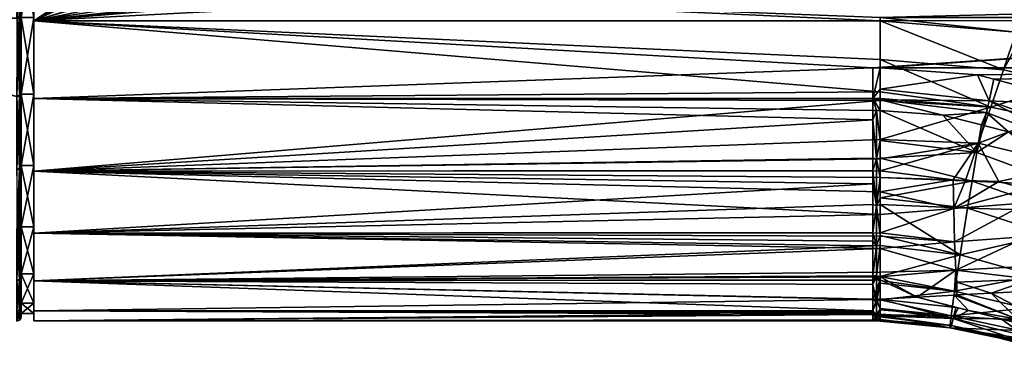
# Model space of a CAD drawing. Extents: x -0.141 to 0.141, y -0.203 to 0.024.
# Tile 4 of 256: x -0.102 to -0.037, y -0.113 to -0.09. Entities that reach past the tile are written whole.
import ezdxf

# ---------------------------------------------------------------- set-up
doc = ezdxf.new("R2010")
doc.units = 0
doc.layers.add('mesh', color=7, linetype='CONTINUOUS')

msp = doc.modelspace()

# ---------------------------------------------------------------- meshes
at = {"layer": 'mesh'}
mesh = msp.add_polyface(dxfattribs=at)
corners = [(-0.101, -0.090402, 0.019999), (-0.045158, -0.092953, 0.019658), (-0.045158, -0.095096, 0.019391), (-0.045658, -0.093501, -0.019726), (-0.101, -0.095539, -0.019274), (-0.045658, -0.095539, -0.019274), (-0.063173, -0.076947, 0.018556), (-0.061415, -0.086337, 0.019719), (-0.062313, -0.086752, 0.019774), (-0.064063, -0.072225, 0.017973), (-0.064944, -0.0675, 0.017432), (-0.060647, -0.065968, 0.015768), (-0.055519, -0.067687, 0.014513), (-0.057228, -0.06399, 0.013527), (-0.055924, -0.062908, 0.012217), (-0.05802, -0.08477, 0.019509), (-0.057987, -0.074541, 0.017421), (-0.059332, -0.070262, 0.01655), (-0.058811, -0.065022, 0.014715), (-0.05532, -0.083028, 0.019183), (-0.054295, -0.082366, 0.019059), (-0.053738, -0.071341, 0.015642), (-0.054053, -0.06626, 0.013254), (-0.052914, -0.064815, 0.011833), (-0.057228, -0.06399, -0.013527), (-0.055519, -0.067687, -0.014513), (-0.054053, -0.06626, -0.013254), (-0.052914, -0.064815, -0.011833), (-0.053933, -0.063334, -0.011286), (-0.060647, -0.065968, -0.015768), (-0.059332, -0.070262, -0.01655), (-0.058811, -0.065022, -0.014715), (-0.057987, -0.074541, -0.017421), (-0.055366, -0.082982, -0.019152), (-0.051981, -0.080444, -0.018592), (-0.056837, -0.084085, -0.019395), (-0.061455, -0.086255, -0.019696), (-0.063173, -0.076947, -0.018556), (-0.063193, -0.087071, -0.019808), (-0.052079, -0.069541, -0.014458), (-0.053738, -0.071341, -0.015642), (-0.05024, -0.078489, -0.017938), (-0.051178, -0.079543, -0.018291), (-0.061912, -0.061652, -0.015132), (-0.064944, -0.0675, -0.017432), (-0.064063, -0.072225, -0.017973), (-0.051027, -0.079524, 0.01833)]
mesh.append_faces([[corners[k] for k in face] for face in [(0, 1, 2, 2), (3, 4, 5, 5), (6, 7, 8, 8), (9, 10, 11, 11), (12, 13, 14, 14), (6, 15, 7, 7), (6, 16, 15, 15), (17, 16, 6, 6), (17, 12, 16, 16), (18, 12, 17, 17), (18, 13, 12, 12), (16, 19, 15, 15), (16, 20, 19, 19), (12, 21, 16, 16), (12, 22, 21, 21), (14, 22, 12, 12), (14, 23, 22, 22), (17, 11, 18, 18), (17, 9, 11, 11), (6, 9, 17, 17), (24, 25, 26, 26), (27, 28, 26, 26), (25, 29, 30, 30), (25, 31, 29, 29), (24, 31, 25, 25), (32, 33, 34, 34), (32, 35, 33, 33), (36, 37, 38, 38), (25, 39, 26, 26), (30, 40, 25, 25), (30, 32, 40, 40), (32, 41, 40, 40), (34, 42, 32, 32), (43, 29, 31, 31), (44, 30, 29, 29), (45, 30, 44, 44), (45, 32, 30, 30), (37, 32, 45, 45), (37, 35, 32, 32), (36, 35, 37, 37), (46, 20, 16, 16)]])
mesh = msp.add_polyface(dxfattribs=at)
corners = [(-0.05532, -0.083028, 0.019183), (0, -0.08905, 0.019967), (-0.05802, -0.08477, 0.019509), (-0.061415, -0.086337, 0.019719), (-0.062313, -0.086752, 0.019774), (-0.075, -0.08905, 0.019967), (-0.072084, -0.088935, 0.01996), (0, -0.079523, 0.018331), (-0.050173, -0.078533, 0.01799), (-0.048402, -0.076478, 0.017286), (0, -0.079523, -0.018331), (-0.048179, -0.076174, -0.017165), (-0.05024, -0.078489, -0.017938), (-0.071003, -0.088831, -0.019954), (-0.075, -0.08905, -0.019967), (0, -0.08905, -0.019967), (-0.055366, -0.082982, -0.019152), (-0.056837, -0.084085, -0.019395), (-0.051981, -0.080444, -0.018592), (-0.051178, -0.079543, -0.018291), (-0.036192, -0.091155, 0.019992), (-0.035717, -0.091205, 0.019991), (-0.037024, -0.093644, 0.019771), (-0.045158, -0.092953, 0.019658), (-0.037864, -0.09611, 0.019204), (-0.045158, -0.095096, 0.019391), (-0.045158, -0.090399, 0.019975), (-0.045158, -0.0902, 0.02), (-0.045031, -0.064837, 0.009025), (-0.045474, -0.066949, 0.011408), (-0.04676, -0.066106, 0.010768), (-0.04747, -0.068225, 0.012737), (-0.045051, -0.07041, 0.01412), (-0.045879, -0.072196, 0.015178), (-0.044962, -0.070217, 0.014005), (-0.044204, -0.067756, 0.012033), (-0.037979, -0.095696, -0.019279), (-0.03766, -0.094258, -0.019599), (-0.038742, -0.093976, -0.019646), (-0.045031, -0.064837, -0.009025), (-0.044132, -0.067379, -0.011604), (-0.043661, -0.065271, -0.009496), (-0.045474, -0.066949, -0.011408), (-0.044223, -0.067786, -0.01201), (-0.04747, -0.068225, -0.012737), (-0.04438, -0.06849, -0.012714), (-0.045129, -0.070434, -0.014044), (-0.046363, -0.064247, -0.008489), (-0.04676, -0.066106, -0.010768), (-0.045658, -0.095539, -0.019274), (-0.045158, -0.093501, -0.019726), (-0.045658, -0.093501, -0.019726), (-0.051027, -0.079524, 0.01833), (-0.044047, -0.067245, 0.011623), (-0.043702, -0.065386, 0.009543), (-0.045158, -0.094913, -0.019438), (-0.045158, -0.095616, -0.019242)]
mesh.append_faces([[corners[k] for k in face] for face in [(0, 1, 2, 2), (1, 3, 2, 2), (1, 4, 3, 3), (5, 6, 1, 1), (7, 8, 9, 9), (10, 11, 12, 12), (13, 14, 15, 15), (15, 16, 17, 17), (15, 18, 16, 16), (10, 19, 18, 18), (20, 21, 22, 22), (23, 24, 25, 25), (23, 22, 24, 24), (26, 22, 23, 23), (26, 20, 22, 22), (27, 20, 26, 26), (28, 29, 30, 30), (31, 32, 33, 33), (34, 32, 31, 31), (29, 34, 31, 31), (35, 34, 29, 29), (36, 37, 38, 38), (39, 40, 41, 41), (42, 40, 39, 39), (42, 43, 40, 40), (44, 43, 42, 42), (44, 45, 43, 43), (46, 45, 44, 44), (47, 42, 39, 39), (48, 42, 47, 47), (48, 44, 42, 42), (49, 50, 51, 51), (7, 52, 8, 8), (29, 53, 35, 35), (28, 53, 29, 29), (28, 54, 53, 53), (55, 38, 50, 50), (55, 36, 38, 38), (55, 56, 36, 36), (49, 55, 50, 50), (49, 56, 55, 55)]])
mesh = msp.add_polyface(dxfattribs=at)
corners = [(-0.075, -0.08905, 0.019967), (-0.045158, -0.0902, 0.02), (-0.045158, -0.090399, 0.019975), (0, -0.08905, 0.019967), (0, -0.090396, -0.019894), (-0.101, -0.090402, -0.019999), (-0.045658, -0.093501, -0.019726), (-0.068073, -0.088324, 0.019918), (-0.067008, -0.088162, 0.019907), (-0.072084, -0.088935, 0.01996), (-0.071003, -0.088831, -0.019954), (0, -0.08905, -0.019967), (-0.06811, -0.088179, -0.0199), (-0.063193, -0.087071, -0.019808), (-0.061455, -0.086255, -0.019696), (-0.053738, -0.071341, 0.015642), (-0.048402, -0.076478, 0.017286), (-0.050173, -0.078533, 0.01799), (-0.052079, -0.069541, 0.014458), (-0.054053, -0.06626, 0.013254), (-0.050051, -0.072766, 0.015756), (-0.048057, -0.075941, 0.017045), (-0.049846, -0.065902, 0.011425), (-0.04856, -0.070485, 0.014396), (-0.050778, -0.067697, 0.013055), (-0.04747, -0.068225, 0.012737), (-0.046476, -0.073483, 0.015941), (-0.052914, -0.064815, 0.011833), (-0.046342, -0.073195, 0.01577), (-0.045879, -0.072196, 0.015178), (-0.050051, -0.072766, -0.015756), (-0.050778, -0.067697, -0.013055), (-0.052079, -0.069541, -0.014458), (-0.04856, -0.070485, -0.014396), (-0.048044, -0.075946, -0.017055), (-0.046399, -0.07318, -0.015718), (-0.053738, -0.071341, -0.015642), (-0.04747, -0.068225, -0.012737), (-0.049846, -0.065902, -0.011425), (-0.045129, -0.070434, -0.014044), (-0.054053, -0.06626, -0.013254), (-0.055519, -0.067687, -0.014513), (-0.048179, -0.076174, -0.017165), (-0.05024, -0.078489, -0.017938), (-0.057987, -0.074541, -0.017421), (-0.051178, -0.079543, -0.018291), (-0.051027, -0.079524, 0.01833), (-0.057987, -0.074541, 0.017421), (-0.045797, -0.072168, -0.015229)]
mesh.append_faces([[corners[k] for k in face] for face in [(0, 1, 2, 2), (3, 1, 0, 0), (4, 5, 6, 6), (3, 7, 8, 8), (3, 9, 7, 7), (10, 11, 12, 12), (11, 13, 12, 12), (11, 14, 13, 13), (15, 16, 17, 17), (18, 15, 19, 19), (20, 15, 18, 18), (20, 16, 15, 15), (21, 16, 20, 20), (22, 23, 24, 24), (22, 25, 23, 23), (20, 26, 21, 21), (20, 23, 26, 26), (18, 23, 20, 20), (18, 24, 23, 23), (27, 24, 18, 18), (23, 28, 26, 26), (23, 29, 28, 28), (25, 29, 23, 23), (30, 31, 32, 32), (30, 33, 31, 31), (33, 34, 35, 35), (30, 34, 33, 33), (30, 36, 34, 34), (32, 36, 30, 30), (31, 37, 38, 38), (33, 37, 31, 31), (33, 39, 37, 37), (40, 32, 31, 31), (41, 36, 32, 32), (36, 42, 34, 34), (36, 43, 42, 42), (44, 45, 43, 43), (15, 17, 46, 46), (47, 15, 46, 46), (33, 35, 48, 48), (48, 39, 33, 33)]])
mesh = msp.add_polyface(dxfattribs=at)
corners = [(-0.101, -0.090402, 0.019999), (-0.080983, -0.088685, 0.019943), (-0.075, -0.08905, 0.019967), (-0.08208, -0.088476, 0.019921), (-0.045158, -0.090399, 0.019975), (-0.045158, -0.092953, 0.019658), (-0.045158, -0.095096, 0.019391), (-0.045158, -0.095521, 0.019229), (-0.101, -0.095539, 0.019274), (0, -0.090396, -0.019894), (-0.075, -0.08905, -0.019967), (-0.101, -0.090402, -0.019999), (-0.080564, -0.069907, 0.018426), (-0.075, -0.068778, 0.0188), (-0.075, -0.078914, 0.019383), (-0.086668, -0.074529, 0.017715), (-0.08443, -0.079057, 0.018835), (-0.087445, -0.078671, 0.018363), (-0.081325, -0.079223, 0.019156), (-0.085906, -0.070377, 0.01713), (-0.083287, -0.070225, 0.017892), (-0.086879, -0.087562, 0.019825), (-0.086668, -0.074528, -0.017715), (-0.087446, -0.078671, -0.018363), (-0.084431, -0.079057, -0.018835), (-0.085223, -0.08796, -0.019874), (-0.082067, -0.088296, -0.019903), (-0.075, -0.078914, -0.019383), (-0.075, -0.068778, -0.0188), (-0.081326, -0.079222, -0.019156), (-0.083288, -0.070225, -0.017892), (-0.069827, -0.068454, 0.018455), (-0.068946, -0.07842, 0.019183), (-0.072084, -0.088935, 0.01996), (-0.068073, -0.088324, 0.019918), (-0.067008, -0.088162, 0.019907), (-0.064063, -0.072225, 0.017973), (-0.063173, -0.076947, 0.018556), (-0.062313, -0.086752, 0.019774), (-0.068946, -0.07842, -0.019183), (-0.063173, -0.076947, -0.018556), (-0.064063, -0.072225, -0.017973), (-0.071003, -0.088831, -0.019954), (-0.06811, -0.088179, -0.0199), (-0.063193, -0.087071, -0.019808)]
mesh.append_faces([[corners[k] for k in face] for face in [(0, 1, 2, 2), (0, 3, 1, 1), (2, 4, 0, 0), (4, 5, 0, 0), (6, 7, 8, 8), (9, 10, 11, 11), (12, 13, 14, 14), (15, 16, 17, 17), (14, 2, 1, 1), (18, 14, 1, 1), (18, 12, 14, 14), (16, 12, 18, 18), (19, 16, 15, 15), (20, 12, 16, 16), (18, 21, 16, 16), (18, 3, 21, 21), (1, 3, 18, 18), (22, 23, 24, 24), (25, 24, 23, 23), (26, 24, 25, 25), (27, 28, 29, 29), (24, 30, 22, 22), (24, 29, 30, 30), (26, 29, 24, 24), (26, 27, 29, 29), (10, 27, 26, 26), (31, 32, 14, 14), (33, 2, 14, 14), (32, 33, 14, 14), (32, 34, 33, 33), (35, 34, 32, 32), (31, 36, 32, 32), (37, 32, 36, 36), (38, 32, 37, 37), (38, 35, 32, 32), (39, 40, 41, 41), (42, 43, 39, 39), (27, 42, 39, 39), (10, 42, 27, 27), (44, 39, 43, 43), (44, 40, 39, 39)]])
mesh = msp.add_polyface(dxfattribs=at)
corners = [(-0.030964, -0.096009, -0.019306), (-0.030533, -0.096233, -0.019269), (0, -0.093501, -0.019726), (-0.03766, -0.094258, -0.019599), (-0.038742, -0.093976, -0.019646), (-0.045158, -0.093501, -0.019726), (0, -0.08905, 0.019967), (0, -0.0902, 0.02), (-0.011289, -0.0902, 0.02), (-0.022579, -0.0902, 0.02), (-0.045158, -0.0902, 0.02), (0, -0.090396, -0.019894), (-0.045658, -0.093501, -0.019726), (0, -0.08905, -0.019967), (-0.075, -0.08905, -0.019967), (-0.022582, -0.095773, 0.019899), (-0.020897, -0.100926, 0.019708), (-0.021334, -0.100231, 0.019731), (-0.036192, -0.091155, 0.019992), (-0.035717, -0.091205, 0.019991), (-0.031876, -0.092417, 0.019966), (-0.029095, -0.093295, 0.019947), (-0.027737, -0.09411, 0.019924), (-0.025198, -0.095633, 0.019881), (-0.05532, -0.083028, 0.019183), (-0.054295, -0.082366, 0.019059), (-0.067008, -0.088162, 0.019907), (-0.062313, -0.086752, 0.019774), (0, -0.079523, 0.018331), (-0.046476, -0.073483, 0.015941), (-0.046342, -0.073195, 0.01577), (-0.048057, -0.075941, 0.017045), (-0.048402, -0.076478, 0.017286), (0, -0.079523, -0.018331), (-0.048044, -0.075946, -0.017055), (-0.048179, -0.076174, -0.017165), (-0.046399, -0.07318, -0.015718), (-0.056837, -0.084085, -0.019395), (-0.061455, -0.086255, -0.019696), (-0.051981, -0.080444, -0.018592), (-0.05024, -0.078489, -0.017938), (-0.051178, -0.079543, -0.018291), (-0.033053, -0.094574, 0.019722), (-0.037024, -0.093644, 0.019771), (-0.037864, -0.09611, 0.019204), (-0.029274, -0.096072, 0.019645), (-0.037979, -0.095696, -0.019279), (-0.022645, -0.098143, 0.019802), (-0.051027, -0.079524, 0.01833), (0, -0.072164, -0.015227), (-0.045797, -0.072168, -0.015229)]
mesh.append_faces([[corners[k] for k in face] for face in [(0, 1, 2, 2), (2, 3, 0, 0), (2, 4, 3, 3), (5, 4, 2, 2), (6, 7, 8, 8), (6, 9, 10, 10), (8, 9, 6, 6), (11, 5, 2, 2), (11, 12, 5, 5), (13, 14, 11, 11), (15, 9, 8, 8), (16, 17, 8, 8), (18, 10, 9, 9), (9, 19, 18, 18), (9, 20, 19, 19), (21, 20, 9, 9), (9, 22, 21, 21), (9, 23, 22, 22), (15, 23, 9, 9), (24, 25, 6, 6), (26, 27, 6, 6), (28, 29, 30, 30), (28, 31, 29, 29), (32, 31, 28, 28), (33, 34, 35, 35), (33, 36, 34, 34), (37, 38, 13, 13), (33, 39, 13, 13), (40, 41, 33, 33), (19, 20, 42, 42), (43, 42, 44, 44), (43, 19, 42, 42), (45, 22, 23, 23), (21, 22, 45, 45), (42, 21, 45, 45), (20, 21, 42, 42), (46, 0, 3, 3), (8, 47, 15, 15), (6, 48, 28, 28), (25, 48, 6, 6), (49, 50, 33, 33)]])
mesh = msp.add_polyface(dxfattribs=at)
corners = [(-0.101, -0.0902, -0.0195), (-0.101, -0.085251, -0.019378), (-0.101, -0.085153, -0.018836), (-0.101, -0.090402, -0.019999), (-0.101, -0.095247, -0.018836), (-0.101, -0.095539, -0.019274), (-0.101, -0.0902, 0.0195), (-0.101, -0.095539, 0.019274), (-0.101, -0.095247, 0.018836), (-0.101, -0.090402, 0.019999), (-0.101, -0.085153, 0.018836), (-0.101, -0.085251, 0.019378), (-0.101, -0.08045, 0.016887), (-0.101, -0.080434, 0.017453), (-0.086879, -0.087562, 0.019825), (-0.08208, -0.088476, 0.019921), (-0.088994, -0.08687, 0.019706), (-0.091549, -0.086034, 0.019561), (-0.092326, -0.085665, 0.019464), (-0.045158, -0.095096, 0.019391), (-0.088954, -0.086748, -0.01966), (-0.092331, -0.085652, -0.019466), (-0.085223, -0.08796, -0.019874), (-0.082067, -0.088296, -0.019903), (-0.075, -0.08905, -0.019967), (-0.045658, -0.093501, -0.019726), (-0.095458, -0.084056, -0.018989), (-0.097399, -0.082992, -0.018656), (-0.09327, -0.085254, -0.019364), (-0.092854, -0.085482, -0.019436), (-0.098383, -0.082207, -0.018286), (-0.093182, -0.085257, 0.019356), (-0.098602, -0.082137, 0.018303), (-0.098437, -0.082244, 0.018343), (-0.09426, -0.080693, 0.017957), (-0.090323, -0.078061, 0.017717), (-0.087445, -0.078671, 0.018363), (-0.08443, -0.079057, 0.018835), (-0.087446, -0.078671, -0.018363), (-0.090324, -0.07806, -0.017717), (-0.09426, -0.080692, -0.017957), (-0.095519, -0.084146, 0.019062)]
mesh.append_faces([[corners[k] for k in face] for face in [(0, 1, 2, 2), (0, 3, 1, 1), (4, 3, 0, 0), (4, 5, 3, 3), (6, 7, 8, 8), (6, 9, 7, 7), (10, 9, 6, 6), (10, 11, 9, 9), (12, 11, 10, 10), (12, 13, 11, 11), (9, 14, 15, 15), (16, 14, 9, 9), (9, 17, 16, 16), (9, 18, 17, 17), (11, 18, 9, 9), (9, 19, 7, 7), (20, 21, 3, 3), (3, 22, 20, 20), (3, 23, 22, 22), (24, 23, 3, 3), (25, 3, 5, 5), (1, 26, 27, 27), (1, 28, 26, 26), (3, 28, 1, 1), (3, 29, 28, 28), (21, 29, 3, 3), (27, 30, 1, 1), (11, 31, 18, 18), (11, 32, 33, 33), (13, 32, 11, 11), (18, 31, 34, 34), (35, 17, 18, 18), (36, 16, 17, 17), (37, 14, 16, 16), (22, 38, 20, 20), (39, 28, 29, 29), (39, 26, 28, 28), (40, 27, 26, 26), (11, 41, 31, 31), (11, 33, 41, 41), (34, 31, 41, 41)]])
mesh = msp.add_polyface(dxfattribs=at)
corners = [(-0.101, -0.095247, 0.018836), (-0.10184, -0.095247, 0.018836), (-0.101, -0.0902, 0.0195), (-0.101, -0.095247, -0.018836), (-0.10184, -0.0902, -0.0195), (-0.10184, -0.095247, -0.018836), (-0.101, -0.0902, -0.0195), (-0.10184, -0.085153, -0.018836), (-0.101, -0.085153, -0.018836), (-0.101, -0.085153, 0.018836), (-0.10184, -0.0902, 0.0195), (-0.10184, -0.085153, 0.018836), (-0.10184, -0.09528, -0.019048), (-0.10184, -0.090177, -0.019714), (-0.10184, -0.085075, -0.019036), (-0.10184, -0.08512, 0.019048), (-0.10184, -0.090223, 0.019714), (-0.10184, -0.095325, 0.019036), (-0.101866, -0.090224, 0.019836), (-0.101866, -0.095357, 0.019154), (-0.101866, -0.095311, -0.019166), (-0.101866, -0.090176, -0.019836), (-0.101866, -0.085043, -0.019154), (-0.101866, -0.085089, 0.019166), (-0.101957, -0.090224, 0.019952), (-0.101957, -0.095387, 0.019266), (-0.101957, -0.095341, -0.019278), (-0.101957, -0.090176, -0.019952), (-0.101957, -0.085013, -0.019266), (-0.101957, -0.085059, 0.019278), (-0.102092, -0.090224, 0.02001), (-0.102142, -0.095403, 0.019326), (-0.102142, -0.095357, -0.019338), (-0.102142, -0.090176, -0.020014), (-0.102142, -0.084997, -0.019326), (-0.120825, -0.089433, 0.019836), (-0.102142, -0.085043, 0.019338), (-0.120773, -0.090224, 0.019851), (-0.120978, -0.091785, 0.019786), (-0.120825, -0.091013, 0.019834)]
mesh.append_faces([[corners[k] for k in face] for face in [(0, 1, 2, 2), (3, 4, 5, 5), (6, 4, 3, 3), (6, 7, 4, 4), (8, 7, 6, 6), (9, 10, 11, 11), (2, 10, 9, 9), (2, 1, 10, 10), (4, 12, 5, 5), (4, 13, 12, 12), (7, 13, 4, 4), (7, 14, 13, 13), (10, 15, 11, 11), (10, 16, 15, 15), (1, 16, 10, 10), (1, 17, 16, 16), (17, 18, 16, 16), (17, 19, 18, 18), (13, 20, 12, 12), (13, 21, 20, 20), (14, 21, 13, 13), (14, 22, 21, 21), (16, 23, 15, 15), (16, 18, 23, 23), (19, 24, 18, 18), (19, 25, 24, 24), (21, 26, 20, 20), (21, 27, 26, 26), (22, 27, 21, 21), (22, 28, 27, 27), (18, 24, 29, 29), (25, 30, 24, 24), (24, 30, 29, 29), (25, 31, 30, 30), (27, 32, 26, 26), (27, 33, 32, 32), (28, 33, 27, 27), (28, 34, 33, 33), (30, 35, 36, 36), (31, 37, 30, 30), (38, 39, 31, 31)]])
mesh = msp.add_polyface(dxfattribs=at)
corners = [(-0.039528, -0.100932, 0.01707), (-0.040315, -0.102787, 0.015689), (-0.040342, -0.100904, 0.01706), (-0.037343, -0.101009, 0.017097), (-0.032439, -0.099962, 0.018107), (-0.034019, -0.101901, 0.016974), (-0.035517, -0.101499, 0.017029), (-0.0387, -0.098483, 0.018313), (-0.034291, -0.096845, 0.019129), (-0.037864, -0.09611, 0.019204), (-0.033053, -0.094574, 0.019722), (-0.027753, -0.099878, 0.018867), (-0.031411, -0.102904, 0.01685), (-0.032597, -0.102283, 0.016922), (-0.045158, -0.098237, 0.018189), (-0.03277, -0.102236, 0.016928), (-0.030865, -0.098056, 0.019016), (-0.029274, -0.096072, 0.019645), (-0.038153, -0.096462, -0.019055), (-0.041027, -0.096639, -0.01896), (-0.038487, -0.097276, -0.018787), (-0.032337, -0.099723, -0.018136), (-0.032021, -0.099922, -0.018085), (-0.031634, -0.098981, -0.018486), (-0.03277, -0.099451, -0.018205), (-0.036691, -0.097727, -0.018665), (-0.038347, -0.097311, -0.018777), (-0.029537, -0.101487, -0.017688), (-0.031261, -0.098062, -0.018818), (-0.030964, -0.096009, -0.019306), (-0.037979, -0.095696, -0.019279), (-0.030533, -0.096233, -0.019269), (-0.045158, -0.095616, -0.019242), (-0.032883, -0.101271, -0.017323), (-0.038784, -0.099081, -0.018036), (-0.039104, -0.100987, -0.017016), (-0.033473, -0.102942, -0.016251), (-0.030182, -0.102881, -0.016826)]
mesh.append_faces([[corners[k] for k in face] for face in [(0, 1, 2, 2), (0, 3, 1, 1), (4, 5, 6, 6), (7, 0, 2, 2), (3, 0, 7, 7), (3, 4, 6, 6), (7, 4, 3, 3), (7, 8, 4, 4), (9, 8, 7, 7), (9, 10, 8, 8), (11, 12, 13, 13), (7, 14, 9, 9), (4, 15, 5, 5), (4, 16, 15, 15), (8, 16, 4, 4), (8, 17, 16, 16), (10, 17, 8, 8), (16, 13, 15, 15), (16, 11, 13, 13), (18, 19, 20, 20), (21, 22, 23, 23), (23, 24, 21, 21), (23, 25, 24, 24), (18, 25, 23, 23), (18, 26, 25, 25), (20, 26, 18, 18), (22, 27, 23, 23), (28, 29, 30, 30), (28, 31, 29, 29), (30, 23, 28, 28), (30, 18, 23, 23), (32, 18, 30, 30), (33, 34, 35, 35), (33, 21, 24, 24), (33, 22, 21, 21), (25, 33, 24, 24), (25, 34, 33, 33), (26, 34, 25, 25), (34, 20, 19, 19), (26, 20, 34, 34), (36, 33, 35, 35), (37, 22, 33, 33)]])
mesh = msp.add_polyface(dxfattribs=at)
corners = [(-0.10184, -0.104156, 0.013923), (-0.101904, -0.104288, 0.014054), (-0.101866, -0.100138, 0.017166), (-0.101866, -0.10739, 0.009897), (-0.10184, -0.104123, -0.013956), (-0.101904, -0.104254, -0.014088), (-0.101866, -0.107366, -0.009938), (-0.101866, -0.100097, -0.01719), (-0.101957, -0.095387, 0.019266), (-0.101866, -0.095357, 0.019154), (-0.101957, -0.100196, 0.017267), (-0.101957, -0.10749, 0.009955), (-0.101866, -0.109366, 0.005111), (-0.101957, -0.109478, 0.005141), (-0.101866, -0.110036, -0.000024), (-0.101957, -0.110152, -0.000024), (-0.101866, -0.109354, -0.005157), (-0.101957, -0.109466, -0.005187), (-0.101957, -0.107467, -0.009996), (-0.101957, -0.100155, -0.01729), (-0.101866, -0.095311, -0.019166), (-0.101957, -0.095341, -0.019278), (-0.102021, -0.104351, 0.014118), (-0.102021, -0.104318, -0.014151), (-0.102142, -0.095403, 0.019326), (-0.102142, -0.100228, 0.017321), (-0.102142, -0.104369, 0.014135), (-0.102142, -0.107545, 0.009986), (-0.102142, -0.109538, 0.005157), (-0.102142, -0.110214, -0.000024), (-0.102142, -0.109526, -0.005203), (-0.102142, -0.107521, -0.010028), (-0.102142, -0.104335, -0.014169), (-0.102142, -0.100186, -0.017345), (-0.102142, -0.095357, -0.019338)]
mesh.append_faces([[corners[k] for k in face] for face in [(0, 1, 2, 2), (3, 1, 0, 0), (4, 5, 6, 6), (7, 5, 4, 4), (2, 8, 9, 9), (2, 10, 8, 8), (1, 10, 2, 2), (3, 11, 1, 1), (12, 11, 3, 3), (12, 13, 11, 11), (14, 13, 12, 12), (14, 15, 13, 13), (16, 15, 14, 14), (16, 17, 15, 15), (6, 17, 16, 16), (6, 18, 17, 17), (5, 18, 6, 6), (7, 19, 5, 5), (20, 19, 7, 7), (20, 21, 19, 19), (1, 22, 10, 10), (11, 22, 1, 1), (5, 23, 18, 18), (19, 23, 5, 5), (10, 24, 8, 8), (10, 25, 24, 24), (22, 25, 10, 10), (11, 26, 22, 22), (11, 27, 26, 26), (13, 27, 11, 11), (13, 28, 27, 27), (15, 28, 13, 13), (15, 29, 28, 28), (17, 29, 15, 15), (17, 30, 29, 29), (18, 30, 17, 17), (18, 31, 30, 30), (23, 31, 18, 18), (19, 32, 23, 23), (19, 33, 32, 32), (21, 33, 19, 19), (21, 34, 33, 33)]])
mesh = msp.add_polyface(dxfattribs=at)
corners = [(-0.101, -0.095247, 0.018836), (-0.10184, -0.09995, 0.016887), (-0.10184, -0.095247, 0.018836), (-0.101, -0.09995, 0.016887), (-0.10184, -0.103989, 0.013789), (-0.101, -0.103989, 0.013789), (-0.10184, -0.107087, 0.00975), (-0.101, -0.107087, 0.00975), (-0.10184, -0.109036, 0.005047), (-0.101, -0.109036, 0.005047), (-0.10184, -0.1097), (-0.10184, -0.09995, -0.016887), (-0.10184, -0.104123, -0.013956), (-0.10184, -0.103989, -0.013789), (-0.10184, -0.100037, -0.017085), (-0.10184, -0.095247, -0.018836), (-0.10184, -0.09528, -0.019048), (-0.10184, -0.095325, 0.019036), (-0.10184, -0.100077, 0.017061), (-0.10184, -0.104156, 0.013923), (-0.10184, -0.107285, 0.009837), (-0.10184, -0.109248, 0.00508), (-0.10184, -0.109914, -0.000023), (-0.10184, -0.109036, -0.005047), (-0.10184, -0.109236, -0.005125), (-0.10184, -0.107087, -0.00975), (-0.10184, -0.107261, -0.009877), (-0.101866, -0.095357, 0.019154), (-0.101866, -0.100138, 0.017166), (-0.101866, -0.10739, 0.009897), (-0.101866, -0.109366, 0.005111), (-0.101866, -0.110036, -0.000024), (-0.101866, -0.109354, -0.005157), (-0.101866, -0.107366, -0.009938), (-0.101866, -0.100097, -0.01719), (-0.101866, -0.095311, -0.019166)]
mesh.append_faces([[corners[k] for k in face] for face in [(0, 1, 2, 2), (3, 4, 1, 1), (5, 6, 4, 4), (7, 8, 6, 6), (9, 10, 8, 8), (11, 12, 13, 13), (11, 14, 12, 12), (15, 14, 11, 11), (15, 16, 14, 14), (1, 17, 2, 2), (1, 18, 17, 17), (4, 18, 1, 1), (4, 19, 18, 18), (6, 19, 4, 4), (6, 20, 19, 19), (8, 20, 6, 6), (8, 21, 20, 20), (10, 21, 8, 8), (10, 22, 21, 21), (23, 22, 10, 10), (23, 24, 22, 22), (25, 24, 23, 23), (25, 26, 24, 24), (13, 26, 25, 25), (13, 12, 26, 26), (18, 27, 17, 17), (18, 28, 27, 27), (19, 28, 18, 18), (20, 29, 19, 19), (21, 29, 20, 20), (21, 30, 29, 29), (22, 30, 21, 21), (22, 31, 30, 30), (24, 31, 22, 22), (24, 32, 31, 31), (26, 32, 24, 24), (26, 33, 32, 32), (12, 33, 26, 26), (14, 34, 12, 12), (16, 34, 14, 14), (16, 35, 34, 34)]])
mesh = msp.add_polyface(dxfattribs=at)
corners = [(-0.101, -0.09995, -0.016887), (-0.101, -0.095539, -0.019274), (-0.101, -0.095247, -0.018836), (-0.101, -0.100316, -0.017253), (-0.101, -0.103989, -0.013789), (-0.101, -0.104413, -0.014071), (-0.101, -0.107087, -0.00975), (-0.101, -0.107554, -0.009942), (-0.101, -0.109036, -0.005047), (-0.101, -0.109527, -0.005144), (-0.101, -0.1097), (-0.101, -0.1102, 0), (-0.101, -0.109036, 0.005047), (-0.101, -0.109527, 0.005144), (-0.101, -0.107087, 0.00975), (-0.101, -0.107554, 0.009942), (-0.101, -0.103989, 0.013789), (-0.101, -0.104413, 0.014071), (-0.101, -0.09995, 0.016887), (-0.101, -0.100316, 0.017253), (-0.101, -0.095247, 0.018836), (-0.101, -0.095539, 0.019274), (-0.045658, -0.109664, 0.0041), (-0.045658, -0.109527, 0.005144), (-0.045658, -0.109781, -0.003367), (-0.045658, -0.108795, -0.00694), (-0.045658, -0.105243, -0.01309), (-0.045658, -0.101152, -0.016735), (-0.045658, -0.096938, -0.018831), (-0.10184, -0.09995, 0.016887), (-0.10184, -0.103989, 0.013789), (-0.10184, -0.107087, 0.00975), (-0.10184, -0.109036, 0.005047), (-0.10184, -0.1097), (-0.10184, -0.109036, -0.005047), (-0.10184, -0.107087, -0.00975), (-0.10184, -0.103989, -0.013789), (-0.10184, -0.09995, -0.016887), (-0.10184, -0.095247, -0.018836)]
mesh.append_faces([[corners[k] for k in face] for face in [(0, 1, 2, 2), (0, 3, 1, 1), (4, 3, 0, 0), (4, 5, 3, 3), (6, 5, 4, 4), (6, 7, 5, 5), (8, 7, 6, 6), (8, 9, 7, 7), (10, 9, 8, 8), (10, 11, 9, 9), (12, 11, 10, 10), (12, 13, 11, 11), (14, 13, 12, 12), (14, 15, 13, 13), (16, 15, 14, 14), (16, 17, 15, 15), (18, 17, 16, 16), (18, 19, 17, 17), (20, 19, 18, 18), (20, 21, 19, 19), (13, 22, 11, 11), (15, 23, 13, 13), (24, 9, 11, 11), (9, 25, 7, 7), (7, 26, 5, 5), (27, 3, 5, 5), (3, 28, 1, 1), (18, 29, 20, 20), (16, 30, 18, 18), (14, 31, 16, 16), (12, 32, 14, 14), (10, 33, 12, 12), (10, 34, 33, 33), (8, 34, 10, 10), (8, 35, 34, 34), (6, 35, 8, 8), (6, 36, 35, 35), (4, 36, 6, 6), (4, 37, 36, 36), (0, 37, 4, 4), (0, 38, 37, 37), (2, 38, 0, 0)]])
mesh = msp.add_polyface(dxfattribs=at)
corners = [(-0.045158, -0.105416, 0.012853), (-0.040258, -0.104987, 0.013709), (-0.040166, -0.106851, 0.01147), (-0.045158, -0.106989, 0.010869), (-0.045158, -0.107287, 0.010294), (-0.042722, -0.108624, 0.008324), (-0.040342, -0.100904, 0.01706), (-0.045158, -0.101696, 0.016366), (-0.045158, -0.100736, 0.017), (-0.040315, -0.102787, 0.015689), (-0.045158, -0.103181, 0.015094), (-0.045158, -0.104397, 0.014052), (-0.045158, -0.104607, 0.013872), (-0.045158, -0.100311, 0.017243), (-0.0387, -0.098483, 0.018313), (-0.045158, -0.095521, 0.019229), (-0.045158, -0.095096, 0.019391), (-0.037864, -0.09611, 0.019204), (-0.045158, -0.095655, 0.019178), (-0.045158, -0.098237, 0.018189), (-0.045158, -0.0995, 0.017706), (-0.045158, -0.095616, -0.019242), (-0.041027, -0.096639, -0.01896), (-0.038153, -0.096462, -0.019055), (-0.045158, -0.096318, -0.019046), (-0.038784, -0.099081, -0.018036), (-0.039396, -0.102755, -0.015816), (-0.045158, -0.102071, -0.015938), (-0.045158, -0.102521, -0.015575), (-0.039104, -0.100987, -0.017016), (-0.045158, -0.100751, -0.017004), (-0.045158, -0.099466, -0.017596), (-0.045158, -0.098297, -0.018135), (-0.039893, -0.105836, -0.012934), (-0.045158, -0.104561, -0.013929), (-0.040262, -0.108237, -0.009519), (-0.045158, -0.10727, -0.010329), (-0.045158, -0.107532, -0.009981), (-0.045408, -0.099516, -0.017704), (-0.045403, -0.107235, -0.010304), (-0.045158, -0.107709, -0.009561), (-0.045408, -0.102614, -0.015686), (-0.045158, -0.105231, -0.013038), (-0.045414, -0.105214, -0.013069)]
mesh.append_faces([[corners[k] for k in face] for face in [(0, 1, 2, 2), (2, 3, 0, 0), (2, 4, 3, 3), (5, 4, 2, 2), (6, 7, 8, 8), (6, 9, 7, 7), (9, 10, 7, 7), (9, 11, 10, 10), (1, 11, 9, 9), (1, 12, 11, 11), (0, 12, 1, 1), (6, 8, 13, 13), (14, 6, 13, 13), (15, 16, 17, 17), (17, 18, 15, 15), (17, 19, 18, 18), (14, 20, 19, 19), (13, 20, 14, 14), (21, 22, 23, 23), (24, 22, 21, 21), (25, 22, 24, 24), (26, 27, 28, 28), (26, 29, 27, 27), (29, 30, 27, 27), (29, 31, 30, 30), (25, 31, 29, 29), (25, 32, 31, 31), (24, 32, 25, 25), (33, 28, 34, 34), (33, 26, 28, 28), (35, 36, 37, 37), (35, 33, 36, 36), (38, 31, 32, 32), (39, 40, 37, 37), (37, 36, 39, 39), (41, 27, 30, 30), (41, 28, 27, 27), (38, 30, 31, 31), (33, 42, 36, 36), (34, 42, 33, 33), (39, 36, 42, 42), (43, 42, 34, 34)]])
mesh = msp.add_polyface(dxfattribs=at)
corners = [(-0.101, -0.104413, -0.014071), (-0.045658, -0.104362, -0.01401), (-0.045658, -0.102521, -0.015573), (-0.101, -0.100316, 0.017253), (-0.045158, -0.098237, 0.018189), (-0.045158, -0.0995, 0.017706), (-0.045158, -0.095655, 0.019178), (-0.101, -0.095539, 0.019274), (-0.045158, -0.095521, 0.019229), (-0.045158, -0.100736, 0.017), (-0.045158, -0.101696, 0.016366), (-0.045158, -0.100311, 0.017243), (-0.045158, -0.103181, 0.015094), (-0.101, -0.104413, 0.014071), (-0.045158, -0.104397, 0.014052), (-0.045158, -0.107287, 0.010294), (-0.045158, -0.107488, 0.009907), (-0.101, -0.107554, 0.009942), (-0.045158, -0.106989, 0.010869), (-0.045158, -0.105416, 0.012853), (-0.045158, -0.104607, 0.013872), (-0.101, -0.1102, 0), (-0.045658, -0.11012, 0.000612), (-0.045658, -0.1102), (-0.045658, -0.109664, 0.0041), (-0.101, -0.109527, 0.005144), (-0.045658, -0.109527, 0.005144), (-0.045658, -0.108752, 0.00747), (-0.045658, -0.109781, -0.003367), (-0.045658, -0.10959, -0.004903), (-0.101, -0.109527, -0.005144), (-0.101, -0.107554, -0.009942), (-0.045658, -0.107788, -0.009522), (-0.045658, -0.107511, -0.009911), (-0.045658, -0.108795, -0.00694), (-0.045658, -0.1095, -0.005133), (-0.045658, -0.104931, -0.013528), (-0.045658, -0.105243, -0.01309), (-0.045658, -0.107234, -0.010299), (-0.045658, -0.101152, -0.016735), (-0.045658, -0.100276, -0.017171), (-0.101, -0.100316, -0.017253), (-0.101, -0.095539, -0.019274), (-0.045658, -0.096317, -0.019042), (-0.045658, -0.095539, -0.019274), (-0.045658, -0.096938, -0.018831), (-0.045658, -0.099455, -0.017579), (-0.045414, -0.105214, -0.013069)]
mesh.append_faces([[corners[k] for k in face] for face in [(0, 1, 2, 2), (3, 4, 5, 5), (3, 6, 4, 4), (7, 6, 3, 3), (7, 8, 6, 6), (3, 9, 10, 10), (3, 11, 9, 9), (5, 11, 3, 3), (12, 3, 10, 10), (12, 13, 3, 3), (14, 13, 12, 12), (15, 16, 17, 17), (17, 18, 15, 15), (17, 19, 18, 18), (13, 19, 17, 17), (13, 20, 19, 19), (14, 20, 13, 13), (21, 22, 23, 23), (21, 24, 22, 22), (25, 26, 24, 24), (17, 27, 26, 26), (16, 27, 17, 17), (28, 21, 23, 23), (29, 30, 28, 28), (31, 32, 33, 33), (31, 34, 32, 32), (30, 35, 34, 34), (29, 35, 30, 30), (0, 36, 1, 1), (0, 37, 36, 36), (31, 38, 37, 37), (33, 38, 31, 31), (39, 0, 2, 2), (40, 41, 39, 39), (42, 43, 44, 44), (42, 45, 43, 43), (41, 46, 45, 45), (40, 46, 41, 41), (47, 37, 38, 38), (47, 36, 37, 37), (47, 1, 36, 36)]])
mesh = msp.add_polyface(dxfattribs=at)
corners = [(-0.045158, -0.107488, 0.009907), (-0.045407, -0.108752, 0.00747), (-0.045658, -0.108752, 0.00747), (-0.045658, -0.095539, -0.019274), (-0.045658, -0.096317, -0.019042), (-0.045408, -0.096317, -0.019044), (-0.045158, -0.096318, -0.019046), (-0.045158, -0.095616, -0.019242), (-0.045658, -0.096938, -0.018831), (-0.045658, -0.109781, -0.003367), (-0.045658, -0.1102), (-0.045408, -0.109912, -0.003383), (-0.045158, -0.109372, -0.005611), (-0.045408, -0.108934, -0.006995), (-0.045158, -0.109787, -0.003363), (-0.045158, -0.109466, -0.005387), (-0.045658, -0.107788, -0.009522), (-0.045403, -0.107235, -0.010304), (-0.045658, -0.10959, -0.004903), (-0.045658, -0.1095, -0.005133), (-0.045658, -0.108795, -0.00694), (-0.045658, -0.107511, -0.009911), (-0.045658, -0.107234, -0.010299), (-0.045414, -0.105214, -0.013069), (-0.045158, -0.104561, -0.013929), (-0.045408, -0.102614, -0.015686), (-0.045158, -0.102521, -0.015575), (-0.045408, -0.099516, -0.017704), (-0.045658, -0.099455, -0.017579), (-0.045658, -0.100276, -0.017171), (-0.045158, -0.100751, -0.017004), (-0.045658, -0.101152, -0.016735), (-0.045658, -0.104362, -0.01401), (-0.045658, -0.102521, -0.015573), (-0.045158, -0.098297, -0.018135), (-0.045158, -0.109412, 0.005238), (-0.045407, -0.109773, 0.004114), (-0.045158, -0.109922, 0.003039), (-0.045406, -0.110192, 0.000621), (-0.045658, -0.11012, 0.000612), (-0.045658, -0.109664, 0.0041), (-0.045658, -0.109527, 0.005144), (-0.045406, -0.110202, 0), (-0.045158, -0.105231, -0.013038)]
mesh.append_faces([[corners[k] for k in face] for face in [(0, 1, 2, 2), (3, 4, 5, 5), (6, 3, 5, 5), (6, 7, 3, 3), (5, 4, 8, 8), (9, 10, 11, 11), (11, 12, 13, 13), (14, 15, 11, 11), (16, 13, 17, 17), (11, 18, 9, 9), (11, 19, 18, 18), (13, 19, 11, 11), (13, 20, 19, 19), (16, 20, 13, 13), (17, 21, 16, 16), (17, 22, 21, 21), (23, 22, 17, 17), (23, 24, 25, 25), (24, 26, 25, 25), (27, 28, 29, 29), (27, 25, 30, 30), (29, 25, 27, 27), (29, 31, 25, 25), (25, 32, 23, 23), (25, 33, 32, 32), (31, 33, 25, 25), (27, 8, 28, 28), (27, 5, 8, 8), (34, 5, 27, 27), (34, 6, 5, 5), (35, 36, 1, 1), (36, 37, 38, 38), (10, 39, 38, 38), (40, 38, 39, 39), (40, 36, 38, 38), (41, 36, 40, 40), (41, 1, 36, 36), (2, 1, 41, 41), (11, 10, 42, 42), (17, 43, 23, 23), (42, 10, 38, 38)]])
mesh = msp.add_polyface(dxfattribs=at)
corners = [(-0.03301, -0.104506, 0.01544), (-0.030622, -0.104414, 0.016156), (-0.030488, -0.106517, 0.014841), (-0.03277, -0.102236, 0.016928), (-0.032597, -0.102283, 0.016922), (-0.030669, -0.103293, 0.016805), (-0.031411, -0.102904, 0.01685), (-0.032869, -0.106522, 0.013865), (-0.035276, -0.106579, 0.012978), (-0.035412, -0.104632, 0.014793), (-0.032758, -0.108408, 0.012341), (-0.030872, -0.108527, 0.013372), (-0.035498, -0.102413, 0.016416), (-0.034019, -0.101901, 0.016974), (-0.035517, -0.101499, 0.017029), (-0.033142, -0.108384, 0.012131), (-0.035097, -0.10826, 0.011062), (-0.035186, -0.107446, 0.012019), (-0.040166, -0.106851, 0.01147), (-0.040105, -0.107647, 0.010276), (-0.040281, -0.108495, 0.00918), (-0.037839, -0.108366, 0.010035), (-0.040258, -0.104987, 0.013709), (-0.040315, -0.102787, 0.015689), (-0.037343, -0.101009, 0.017097), (-0.040262, -0.108237, -0.009519), (-0.035584, -0.109354, -0.008905), (-0.034919, -0.107215, -0.012188), (-0.033473, -0.102942, -0.016251), (-0.039104, -0.100987, -0.017016), (-0.039396, -0.102755, -0.015816), (-0.030182, -0.102881, -0.016826), (-0.032883, -0.101271, -0.017323), (-0.034011, -0.104496, -0.015029), (-0.039893, -0.105836, -0.012934), (-0.031495, -0.105785, -0.014476), (-0.032548, -0.10824, -0.01165), (-0.03026, -0.109506, -0.011036), (-0.035433, -0.108239, 0.010879)]
mesh.append_faces([[corners[k] for k in face] for face in [(0, 1, 2, 2), (3, 4, 0, 0), (0, 5, 1, 1), (0, 6, 5, 5), (4, 6, 0, 0), (7, 8, 9, 9), (7, 10, 8, 8), (11, 10, 7, 7), (7, 2, 11, 11), (7, 0, 2, 2), (9, 0, 7, 7), (9, 3, 0, 0), (12, 3, 9, 9), (12, 13, 3, 3), (14, 13, 12, 12), (15, 16, 17, 17), (18, 19, 20, 20), (17, 19, 18, 18), (17, 21, 19, 19), (17, 8, 10, 10), (18, 8, 17, 17), (18, 9, 8, 8), (22, 9, 18, 18), (22, 12, 9, 9), (23, 12, 22, 22), (23, 14, 12, 12), (24, 14, 23, 23), (25, 26, 27, 27), (28, 29, 30, 30), (31, 32, 28, 28), (33, 30, 34, 34), (33, 28, 30, 30), (35, 28, 33, 33), (35, 31, 28, 28), (27, 34, 25, 25), (27, 33, 34, 34), (36, 33, 27, 27), (36, 35, 33, 33), (37, 35, 36, 36), (17, 16, 38, 38), (38, 21, 17, 17)]])
mesh = msp.add_polyface(dxfattribs=at)
corners = [(-0.045158, -0.108752, 0.00747), (-0.045407, -0.108752, 0.00747), (-0.045158, -0.107488, 0.009907), (-0.042722, -0.108624, 0.008324), (-0.045158, -0.107287, 0.010294), (-0.040166, -0.106851, 0.01147), (-0.040281, -0.108495, 0.00918), (-0.040174, -0.109318, 0.006935), (-0.040029, -0.109335, 0.00692), (-0.03934, -0.109512, 0.006871), (-0.040339, -0.110035, 0.004799), (-0.045158, -0.109412, 0.005238), (-0.045158, -0.109855, 0.003738), (-0.040457, -0.110495, 0.002655), (-0.045158, -0.109922, 0.003039), (-0.045158, -0.109746, 0.004105), (-0.040558, -0.110653, -0.001597), (-0.045158, -0.109787, -0.003363), (-0.045158, -0.110105, -0.001357), (-0.040488, -0.109872, -0.005698), (-0.045158, -0.110212, 0), (-0.045158, -0.110153, 0.000617), (-0.045158, -0.110197, -0.000775), (-0.045158, -0.107532, -0.009981), (-0.045158, -0.107709, -0.009561), (-0.040262, -0.108237, -0.009519), (-0.045158, -0.109466, -0.005387), (-0.045158, -0.109372, -0.005611), (-0.045158, -0.108811, -0.006943), (-0.045408, -0.109912, -0.003383), (-0.045408, -0.108934, -0.006995), (-0.045403, -0.107235, -0.010304), (-0.045407, -0.109773, 0.004114), (-0.045406, -0.110192, 0.000621), (-0.045406, -0.110202, 0)]
mesh.append_faces([[corners[k] for k in face] for face in [(0, 1, 2, 2), (3, 2, 4, 4), (0, 2, 3, 3), (5, 6, 3, 3), (7, 0, 3, 3), (3, 8, 7, 7), (6, 9, 3, 3), (10, 0, 7, 7), (11, 0, 10, 10), (12, 13, 14, 14), (12, 10, 13, 13), (15, 10, 12, 12), (15, 11, 10, 10), (16, 17, 18, 18), (16, 19, 17, 17), (16, 20, 21, 21), (16, 22, 20, 20), (18, 22, 16, 16), (23, 24, 25, 25), (19, 26, 17, 17), (19, 27, 26, 26), (28, 27, 19, 19), (25, 28, 19, 19), (24, 28, 25, 25), (21, 13, 16, 16), (21, 14, 13, 13), (18, 17, 29, 29), (30, 28, 24, 24), (30, 27, 28, 28), (29, 26, 27, 27), (31, 30, 24, 24), (11, 1, 0, 0), (15, 32, 11, 11), (14, 21, 33, 33), (32, 12, 14, 14), (15, 12, 32, 32), (34, 20, 22, 22), (18, 34, 22, 22), (29, 34, 18, 18), (34, 21, 20, 20), (34, 33, 21, 21)]])
mesh = msp.add_polyface(dxfattribs=at)
corners = [(-0.040105, -0.107647, 0.010276), (-0.040098, -0.108485, 0.009243), (-0.040281, -0.108495, 0.00918), (-0.037839, -0.108366, 0.010035), (-0.036107, -0.110071, 0.007206), (-0.042722, -0.108624, 0.008324), (-0.03934, -0.109512, 0.006871), (-0.040029, -0.109335, 0.00692), (-0.034206, -0.110265, 0.008222), (-0.03247, -0.111486, 0.007335), (-0.033672, -0.111325, 0.006558), (-0.034794, -0.110845, 0.00659), (-0.037184, -0.110065, 0.006718), (-0.035763, -0.11043, 0.006617), (-0.035322, -0.110619, 0.006604), (-0.035633, -0.111174, 0.004586), (-0.040339, -0.110035, 0.004799), (-0.040174, -0.109318, 0.006935), (-0.031645, -0.113321, 0.000948), (-0.036016, -0.111664, 0.000565), (-0.035867, -0.111529, 0.002572), (-0.040558, -0.110653, -0.001597), (-0.036069, -0.111308, -0.003375), (-0.03598, -0.110836, -0.005282), (-0.040488, -0.109872, -0.005698), (-0.035817, -0.110182, -0.007129), (-0.031389, -0.111915, -0.006213), (-0.033315, -0.110184, -0.008436), (-0.034919, -0.107215, -0.012188), (-0.035584, -0.109354, -0.008905), (-0.033359, -0.112037, 0.004588), (-0.040457, -0.110495, 0.002655), (-0.036083, -0.111587, -0.001422), (-0.031725, -0.113182, -0.000893), (-0.040262, -0.108237, -0.009519), (-0.035433, -0.108239, 0.010879), (-0.033914, -0.10928, 0.010167), (-0.035097, -0.10826, 0.011062)]
mesh.append_faces([[corners[k] for k in face] for face in [(0, 1, 2, 2), (0, 3, 1, 1), (4, 2, 1, 1), (5, 6, 7, 7), (3, 4, 1, 1), (3, 8, 4, 4), (9, 10, 11, 11), (4, 6, 2, 2), (4, 12, 6, 6), (13, 12, 4, 4), (11, 4, 8, 8), (14, 4, 11, 11), (14, 13, 4, 4), (13, 14, 15, 15), (16, 6, 12, 12), (16, 7, 6, 6), (16, 17, 7, 7), (18, 19, 20, 20), (21, 22, 23, 23), (23, 24, 21, 21), (23, 25, 24, 24), (26, 25, 23, 23), (27, 28, 29, 29), (15, 30, 20, 20), (15, 11, 30, 30), (14, 11, 15, 15), (15, 12, 13, 13), (15, 16, 12, 12), (20, 16, 15, 15), (20, 31, 16, 16), (19, 31, 20, 20), (19, 32, 31, 31), (33, 32, 19, 19), (29, 25, 27, 27), (29, 24, 25, 25), (34, 24, 29, 29), (21, 32, 22, 22), (21, 31, 32, 32), (35, 8, 3, 3), (35, 36, 8, 8), (37, 36, 35, 35)]])

doc.saveas('drawing.dxf')
